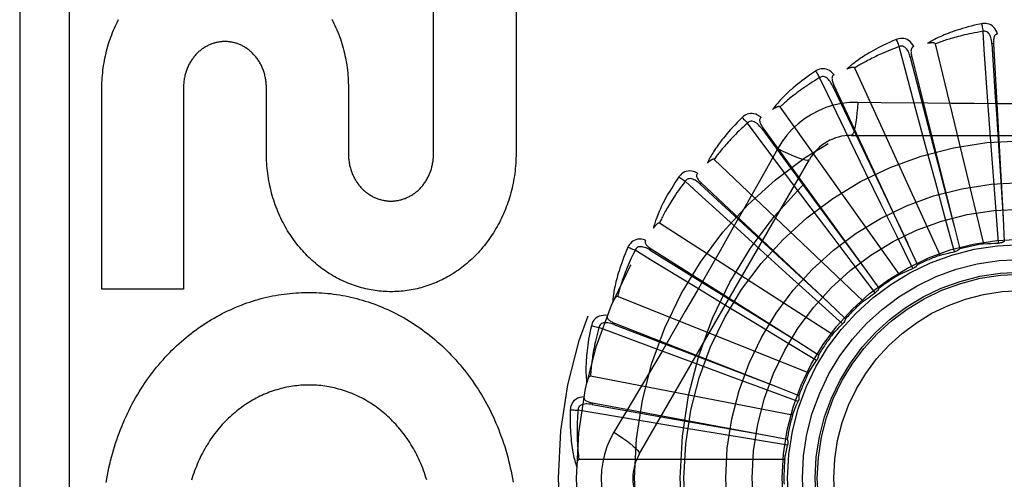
# Model space of a CAD drawing. Header units: inches. Extents: x 0 to 179, y 0 to 116.
# Tile 98 of 234: x 77.168 to 77.766, y 57.375 to 57.654. Entities that reach past the tile are written whole.
import ezdxf

# ---------------------------------------------------------------- set-up
doc = ezdxf.new("R2010")
doc.units = ezdxf.units.IN
doc.header["$LTSCALE"] = 9.842105
doc.header["$MEASUREMENT"] = 0
doc.linetypes.add('HIDDEN', pattern=[0.2, 0.1, -0.1])
doc.layers.add('RIGHTHAND_DOOR_ASSEMBLY', color=7, linetype='CONTINUOUS')
doc.layers.add('SUBPANEL', color=7, linetype='CONTINUOUS')

msp = doc.modelspace()

# ---------------------------------------------------------------- linework, layer by layer
at = {"layer": 'RIGHTHAND_DOOR_ASSEMBLY', "color": 8, "linetype": 'HIDDEN'}
for p, q in [((77.16821, 57.75035), (77.16821, 57.00035)), ((77.19821, 57.75035), (77.19821, 57.00035)), ((77.41958, 57.57215), (77.41958, 57.69511)), ((77.46972, 57.69511), (77.46972, 57.57283)), ((77.75391, 57.51779), (77.72445, 57.63923)), ((77.75978, 57.6394), (77.75883, 57.63935)), ((77.75978, 57.6394), (77.76556, 57.53346)), ((77.71012, 57.63142), (77.70919, 57.63119)), ((77.71012, 57.63142), (77.73584, 57.5285)), ((77.72737, 57.5109), (77.67545, 57.62457)), ((77.21808, 57.49032), (77.21808, 57.6126)), ((77.2677, 57.6126), (77.2677, 57.49032)), ((77.31807, 57.57283), (77.31807, 57.6126)), ((77.36789, 57.6126), (77.36789, 57.57241)), ((77.66286, 57.61419), (77.66199, 57.61379)), ((77.66286, 57.61419), (77.7076, 57.518)), ((77.70261, 57.49911), (77.63012, 57.60091)), ((77.75797, 57.58257), (77.7564, 57.60426)), ((77.71909, 57.57528), (77.71344, 57.59628)), ((77.61971, 57.58833), (77.61894, 57.58777)), ((77.61894, 57.58777), (77.64419, 57.55342)), ((77.61971, 57.58833), (77.68185, 57.50234)), ((77.67326, 57.58368), (77.88015, 57.58368)), ((77.75953, 57.56142), (77.75797, 57.58257)), ((77.62867, 57.57566), (77.62177, 57.56328)), ((77.6823, 57.56076), (77.67278, 57.58032)), ((77.72463, 57.55481), (77.71909, 57.57528)), ((77.54456, 57.38993), (77.64801, 57.5691)), ((77.68052, 57.48285), (77.59008, 57.56909)), ((77.64891, 57.53954), (77.63586, 57.55695)), ((77.6916, 57.54171), (77.6823, 57.56076)), ((77.76112, 57.54019), (77.75953, 57.56142)), ((77.58224, 57.55477), (77.58159, 57.55407)), ((77.58159, 57.55407), (77.61289, 57.52512)), ((77.58224, 57.55477), (77.65953, 57.48209)), ((77.64419, 57.55342), (77.68188, 57.50229)), ((77.73021, 57.53426), (77.72463, 57.55481)), ((77.66166, 57.5226), (77.64891, 57.53954)), ((77.70097, 57.52259), (77.6916, 57.54171)), ((77.7628, 57.51816), (77.76112, 57.54019)), ((77.73602, 57.51295), (77.73021, 57.53426)), ((77.76556, 57.53346), (77.76632, 57.51922)), ((77.66192, 57.46271), (77.55679, 57.53027)), ((77.62015, 57.51239), (77.60404, 57.52701)), ((77.73584, 57.5285), (77.73928, 57.51466)), ((77.61289, 57.52512), (77.65957, 57.48205)), ((77.67448, 57.50559), (77.66166, 57.5226)), ((77.71072, 57.50276), (77.70097, 57.52259)), ((77.5518, 57.51473), (77.55129, 57.51392)), ((77.5518, 57.51473), (77.64145, 57.45799)), ((77.7076, 57.518), (77.71359, 57.50506)), ((77.55129, 57.51392), (77.5875, 57.49141)), ((77.63587, 57.49816), (77.62015, 57.51239)), ((77.6878, 57.48797), (77.67448, 57.50559)), ((77.65167, 57.48389), (77.63587, 57.49816)), ((77.68185, 57.50234), (77.69018, 57.49077)), ((77.59704, 57.48029), (77.57846, 57.49159)), ((77.5875, 57.49141), (77.64149, 57.45796)), ((77.2677, 57.49032), (77.21808, 57.49032)), ((77.64746, 57.4394), (77.53144, 57.48585)), ((77.61517, 57.46929), (77.59704, 57.48029)), ((77.66809, 57.46911), (77.65167, 57.48389)), ((77.65953, 57.48209), (77.6699, 57.47231)), ((77.52949, 57.46964), (77.52914, 57.46875)), ((77.52914, 57.46875), (77.56895, 57.45351)), ((77.52949, 57.46964), (77.62825, 57.4309)), ((77.63339, 57.45827), (77.61517, 57.46929)), ((77.65231, 57.44686), (77.63339, 57.45827)), ((77.64145, 57.45799), (77.65348, 57.45034)), ((77.58043, 57.44439), (77.56004, 57.45197)), ((77.56895, 57.45351), (77.6283, 57.43087)), ((77.60031, 57.43702), (77.58043, 57.44439)), ((77.63767, 57.41378), (77.51496, 57.43744)), ((77.62029, 57.42965), (77.60031, 57.43702)), ((77.64102, 57.42202), (77.62029, 57.42965)), ((77.62825, 57.4309), (77.64152, 57.42567)), ((77.51611, 57.42115), (77.51593, 57.42021)), ((77.51593, 57.42021), (77.55792, 57.41278)), ((77.51611, 57.42115), (77.62042, 57.4018)), ((77.57091, 57.406), (77.54946, 57.40958)), ((77.55792, 57.41278), (77.62048, 57.40179)), ((77.59183, 57.40253), (77.57091, 57.406)), ((77.61284, 57.39906), (77.59183, 57.40253)), ((77.62042, 57.4018), (77.63444, 57.39917)), ((77.63464, 57.3955), (77.61284, 57.39906)), ((77.63291, 57.38678), (77.50794, 57.38678))]:
    msp.add_line(p, q, dxfattribs=at)
for points in [[(77.21808, 57.6126), (77.2181, 57.61412), (77.21816, 57.61564), (77.21823, 57.61716), (77.21833, 57.61867), (77.21846, 57.62019), (77.21861, 57.6217), (77.21878, 57.6232), (77.21898, 57.6247), (77.2192, 57.62619), (77.21944, 57.62768), (77.21971, 57.62915), (77.22, 57.63062), (77.22031, 57.63208), (77.22065, 57.63353), (77.221, 57.63498), (77.22138, 57.63641), (77.22179, 57.63783), (77.22221, 57.63925), (77.22265, 57.64065), (77.22312, 57.64204), (77.22361, 57.64342), (77.22412, 57.64479), (77.22464, 57.64614), (77.22519, 57.64748), (77.22576, 57.64881), (77.22635, 57.65012), (77.22695, 57.65142), (77.22758, 57.65271), (77.22822, 57.65397)], [(77.35783, 57.6543), (77.35849, 57.65302), (77.35912, 57.65172), (77.35974, 57.65041), (77.36033, 57.64908), (77.36091, 57.64774), (77.36146, 57.64639), (77.36199, 57.64502), (77.3625, 57.64364), (77.363, 57.64225), (77.36346, 57.64084), (77.36391, 57.63943), (77.36433, 57.638), (77.36473, 57.63657), (77.36511, 57.63512), (77.36546, 57.63367), (77.36579, 57.63221), (77.3661, 57.63074), (77.36638, 57.62926), (77.36664, 57.62777), (77.36688, 57.62627), (77.36709, 57.62477), (77.36728, 57.62325), (77.36744, 57.62174), (77.36758, 57.62022), (77.36769, 57.61869), (77.36778, 57.61717), (77.36784, 57.61565), (77.36788, 57.61412), (77.36789, 57.6126)], [(77.75246, 57.65146), (77.75028, 57.651), (77.7482, 57.65052), (77.74622, 57.65004), (77.74433, 57.64955), (77.74254, 57.64906), (77.74083, 57.64857), (77.73921, 57.64808), (77.73766, 57.64758), (77.73619, 57.64709), (77.73479, 57.6466), (77.73345, 57.64612), (77.73218, 57.64564), (77.73097, 57.64516), (77.72981, 57.6447), (77.72871, 57.64423), (77.72767, 57.64378), (77.72667, 57.64333), (77.72573, 57.64288), (77.72483, 57.64244), (77.72398, 57.64201), (77.72317, 57.64158), (77.7224, 57.64115), (77.72168, 57.64074), (77.72099, 57.64033), (77.72033, 57.63993), (77.71971, 57.63954)], [(77.7534, 57.64689), (77.75157, 57.64658), (77.74983, 57.64626), (77.74816, 57.64595), (77.74656, 57.64563), (77.74503, 57.64531), (77.74357, 57.64499), (77.74217, 57.64467), (77.74083, 57.64435), (77.73955, 57.64403), (77.73832, 57.64372), (77.73714, 57.64341), (77.73602, 57.6431), (77.73494, 57.64279), (77.73391, 57.64249), (77.73292, 57.64219), (77.73198, 57.6419), (77.73107, 57.64161), (77.7302, 57.64133), (77.72937, 57.64105), (77.72857, 57.64078), (77.72781, 57.64051), (77.72708, 57.64025), (77.72638, 57.63998), (77.72571, 57.63973), (77.72506, 57.63948), (77.72445, 57.63923)], [(77.7622, 57.64523), (77.76171, 57.6465), (77.76114, 57.64762), (77.76048, 57.64862), (77.75975, 57.64947), (77.75893, 57.65018), (77.75805, 57.65074), (77.75711, 57.65116), (77.75614, 57.65145), (77.75516, 57.6516), (77.7542, 57.65165), (77.7533, 57.6516), (77.75246, 57.65146)], [(77.75246, 57.65146), (77.75261, 57.65086), (77.75277, 57.65017), (77.75293, 57.64942), (77.75309, 57.64861), (77.75325, 57.64776), (77.7534, 57.64689)], [(77.75882, 57.63935), (77.75874, 57.64038), (77.75861, 57.64135), (77.75843, 57.64227), (77.7582, 57.64312), (77.75793, 57.64392), (77.7576, 57.64464), (77.75722, 57.64529), (77.75678, 57.64585), (77.75629, 57.6463), (77.75575, 57.64664), (77.75517, 57.64686), (77.75457, 57.64697), (77.75398, 57.64698), (77.75339, 57.64689)], [(77.7564, 57.60426), (77.75417, 57.63587), (77.7534, 57.64689)], [(77.31807, 57.6126), (77.31806, 57.61328), (77.31804, 57.61395), (77.318, 57.61463), (77.31795, 57.61531), (77.31789, 57.61599), (77.31781, 57.61666), (77.31771, 57.61733), (77.3176, 57.618), (77.31748, 57.61866), (77.31735, 57.61932), (77.3172, 57.61997), (77.31703, 57.62061), (77.31686, 57.62125), (77.31667, 57.62188), (77.31647, 57.62251), (77.31625, 57.62312), (77.31603, 57.62373), (77.31579, 57.62432), (77.31554, 57.62491), (77.31528, 57.6255), (77.31501, 57.62607), (77.31472, 57.62664), (77.31443, 57.6272), (77.31412, 57.62775), (77.3138, 57.62829), (77.31347, 57.62881), (77.31314, 57.62933), (77.31279, 57.62984), (77.31244, 57.63034), (77.31207, 57.63083), (77.3117, 57.6313), (77.31132, 57.63177), (77.31093, 57.63222), (77.31053, 57.63266), (77.31013, 57.63309), (77.30971, 57.63351), (77.30929, 57.63392), (77.30886, 57.63432), (77.30843, 57.63471), (77.30798, 57.63509), (77.30753, 57.63545), (77.30708, 57.63581), (77.30661, 57.63615), (77.30614, 57.63648), (77.30567, 57.63679), (77.30519, 57.6371), (77.30471, 57.63739), (77.30423, 57.63767), (77.30374, 57.63793), (77.30325, 57.63819), (77.30276, 57.63843), (77.30226, 57.63865), (77.30176, 57.63887), (77.30126, 57.63907), (77.30075, 57.63926), (77.30024, 57.63944), (77.29972, 57.63961), (77.2992, 57.63977), (77.29868, 57.63991), (77.29815, 57.64004), (77.29762, 57.64016), (77.29709, 57.64027), (77.29656, 57.64036), (77.29603, 57.64044), (77.2955, 57.64051), (77.29497, 57.64057), (77.29444, 57.64061), (77.29391, 57.64064), (77.29338, 57.64066), (77.29286, 57.64066), (77.29233, 57.64066), (77.29181, 57.64064), (77.29128, 57.64061), (77.29075, 57.64057), (77.29022, 57.64051), (77.28969, 57.64044), (77.28916, 57.64036), (77.28863, 57.64027), (77.2881, 57.64016), (77.28757, 57.64004), (77.28704, 57.63991), (77.28652, 57.63977), (77.286, 57.63961), (77.28549, 57.63945), (77.28498, 57.63927), (77.28447, 57.63908), (77.28397, 57.63888), (77.28347, 57.63866), (77.28298, 57.63844), (77.28249, 57.6382), (77.282, 57.63795), (77.28151, 57.63768), (77.28103, 57.6374), (77.28055, 57.63711), (77.28008, 57.63681), (77.2796, 57.6365), (77.27914, 57.63617), (77.27868, 57.63583), (77.27822, 57.63547), (77.27777, 57.63511), (77.27733, 57.63473), (77.27689, 57.63435), (77.27647, 57.63395), (77.27605, 57.63354), (77.27564, 57.63312), (77.27523, 57.6327), (77.27484, 57.63226), (77.27445, 57.6318), (77.27407, 57.63134), (77.2737, 57.63087), (77.27334, 57.63038), (77.27298, 57.62988), (77.27264, 57.62937), (77.2723, 57.62886), (77.27197, 57.62833), (77.27166, 57.62779), (77.27135, 57.62724), (77.27105, 57.62668), (77.27077, 57.62611), (77.2705, 57.62554), (77.27023, 57.62495), (77.26998, 57.62436), (77.26975, 57.62376), (77.26952, 57.62316), (77.26931, 57.62254), (77.26911, 57.62192), (77.26892, 57.62128), (77.26874, 57.62064), (77.26858, 57.62), (77.26843, 57.61934), (77.26829, 57.61869), (77.26817, 57.61802), (77.26806, 57.61735), (77.26797, 57.61668), (77.26789, 57.616), (77.26782, 57.61532), (77.26777, 57.61464), (77.26773, 57.61396), (77.26771, 57.61328), (77.2677, 57.6126)], [(77.70064, 57.64188), (77.69859, 57.64101), (77.69664, 57.64015), (77.69478, 57.6393), (77.69303, 57.63847), (77.69136, 57.63765), (77.68977, 57.63684), (77.68827, 57.63605), (77.68685, 57.63528), (77.68549, 57.63451), (77.68421, 57.63377), (77.68299, 57.63304), (77.68183, 57.63233), (77.68073, 57.63163), (77.67969, 57.63095), (77.67869, 57.63029), (77.67775, 57.62965), (77.67686, 57.62901), (77.67602, 57.6284), (77.67522, 57.6278), (77.67447, 57.62721), (77.67375, 57.62663), (77.67308, 57.62607), (77.67245, 57.62553), (77.67185, 57.625), (77.67128, 57.62448), (77.67074, 57.62398)], [(77.71139, 57.63761), (77.71067, 57.63876), (77.7099, 57.63976), (77.70906, 57.64061), (77.70818, 57.6413), (77.70724, 57.64185), (77.70627, 57.64223), (77.70527, 57.64247), (77.70426, 57.64257), (77.70327, 57.64253), (77.70232, 57.64239), (77.70144, 57.64218), (77.70064, 57.64188)], [(77.70064, 57.64188), (77.7009, 57.64132), (77.70119, 57.64068), (77.70149, 57.63997), (77.7018, 57.6392), (77.70212, 57.6384), (77.70243, 57.63757)], [(77.7622, 57.64523), (77.76175, 57.64516), (77.76134, 57.64501), (77.76099, 57.64479), (77.76068, 57.64449), (77.76043, 57.64415), (77.76023, 57.64376), (77.76007, 57.64332), (77.75995, 57.64284), (77.75986, 57.64233), (77.7598, 57.64178), (77.75976, 57.64122), (77.75975, 57.64063), (77.75976, 57.64002), (77.75978, 57.6394)], [(77.70243, 57.63757), (77.7007, 57.63692), (77.69904, 57.63628), (77.69746, 57.63565), (77.69595, 57.63504), (77.69451, 57.63444), (77.69313, 57.63384), (77.69182, 57.63327), (77.69057, 57.6327), (77.68937, 57.63214), (77.68822, 57.6316), (77.68713, 57.63107), (77.68608, 57.63056), (77.68508, 57.63005), (77.68413, 57.62956), (77.68321, 57.62909), (77.68234, 57.62862), (77.6815, 57.62817), (77.6807, 57.62772), (77.67994, 57.62729), (77.67921, 57.62687), (77.67851, 57.62646), (77.67784, 57.62607), (77.6772, 57.62568), (77.67659, 57.6253), (77.67601, 57.62493), (77.67545, 57.62457)], [(77.70918, 57.63119), (77.7089, 57.63219), (77.70859, 57.63312), (77.70824, 57.63399), (77.70786, 57.63478), (77.70744, 57.63551), (77.70698, 57.63615), (77.70648, 57.63672), (77.70595, 57.63719), (77.70538, 57.63754), (77.70479, 57.63777), (77.70418, 57.63788), (77.70356, 57.63788), (77.70298, 57.63777), (77.70243, 57.63757)], [(77.71344, 57.59628), (77.70527, 57.62689), (77.70243, 57.63757)], [(77.71139, 57.63761), (77.71096, 57.63745), (77.71059, 57.63723), (77.71028, 57.63694), (77.71003, 57.6366), (77.70985, 57.63621), (77.70973, 57.63579), (77.70965, 57.63533), (77.70963, 57.63483), (77.70964, 57.63431), (77.70968, 57.63377), (77.70975, 57.63321), (77.70985, 57.63263), (77.70997, 57.63203), (77.71012, 57.63142)], [(77.72445, 57.63923), (77.72438, 57.63939), (77.72427, 57.63952), (77.72413, 57.63963), (77.72396, 57.63971), (77.72378, 57.63977), (77.72357, 57.63982), (77.72336, 57.63986), (77.72314, 57.63988), (77.7229, 57.6399), (77.72266, 57.6399), (77.72241, 57.6399), (77.72215, 57.63989), (77.72188, 57.63987), (77.7216, 57.63985), (77.72132, 57.63982), (77.72102, 57.63978), (77.72072, 57.63973), (77.7204, 57.63968), (77.72006, 57.63962), (77.71972, 57.63954)], [(77.75883, 57.63935), (77.76085, 57.60714), (77.7615, 57.59679), (77.76557, 57.53341)], [(77.70919, 57.63119), (77.71727, 57.59995), (77.71987, 57.58992), (77.73586, 57.52844)], [(77.65157, 57.62267), (77.64972, 57.62143), (77.64797, 57.62021), (77.64631, 57.61903), (77.64474, 57.61788), (77.64326, 57.61676), (77.64186, 57.61567), (77.64053, 57.6146), (77.63928, 57.61357), (77.63809, 57.61257), (77.63697, 57.61159), (77.63591, 57.61065), (77.63491, 57.60973), (77.63396, 57.60884), (77.63307, 57.60797), (77.63222, 57.60714), (77.63141, 57.60632), (77.63066, 57.60553), (77.62995, 57.60477), (77.62928, 57.60403), (77.62865, 57.60331), (77.62806, 57.60261), (77.6275, 57.60193), (77.62698, 57.60128), (77.62649, 57.60064), (77.62603, 57.60003), (77.6256, 57.59943)], [(77.66294, 57.6205), (77.66201, 57.6215), (77.66106, 57.62233), (77.66008, 57.62301), (77.65908, 57.62353), (77.65806, 57.62388), (77.65704, 57.62408), (77.656, 57.62412), (77.65499, 57.62403), (77.65403, 57.6238), (77.65312, 57.62349), (77.65231, 57.62312), (77.65157, 57.62267)], [(77.65157, 57.62267), (77.65194, 57.62217), (77.65234, 57.62159), (77.65277, 57.62095), (77.65322, 57.62026), (77.65368, 57.61953), (77.65415, 57.61877)], [(77.67545, 57.62457), (77.67535, 57.62472), (77.67523, 57.62482), (77.67507, 57.6249), (77.67488, 57.62495), (77.67469, 57.62498), (77.67448, 57.62499), (77.67427, 57.62498), (77.67404, 57.62496), (77.67381, 57.62493), (77.67357, 57.62489), (77.67332, 57.62484), (77.67307, 57.62478), (77.67281, 57.62472), (77.67254, 57.62464), (77.67227, 57.62456), (77.67198, 57.62446), (77.67169, 57.62436), (77.67139, 57.62425), (77.67107, 57.62412), (77.67075, 57.62398)], [(77.65415, 57.61877), (77.65257, 57.61781), (77.65106, 57.61687), (77.64963, 57.61595), (77.64826, 57.61506), (77.64696, 57.6142), (77.64572, 57.61336), (77.64454, 57.61254), (77.64342, 57.61175), (77.64235, 57.61097), (77.64132, 57.61023), (77.64035, 57.6095), (77.63942, 57.6088), (77.63853, 57.60811), (77.63769, 57.60745), (77.63688, 57.60681), (77.63611, 57.60618), (77.63538, 57.60558), (77.63467, 57.60499), (77.63401, 57.60443), (77.63337, 57.60388), (77.63276, 57.60334), (77.63218, 57.60282), (77.63163, 57.60232), (77.6311, 57.60184), (77.6306, 57.60136), (77.63012, 57.60091)], [(77.66199, 57.61379), (77.66152, 57.61472), (77.66104, 57.61557), (77.66053, 57.61636), (77.66001, 57.61707), (77.65946, 57.6177), (77.65888, 57.61825), (77.65829, 57.61871), (77.65767, 57.61906), (77.65705, 57.6193), (77.65643, 57.61942), (77.6558, 57.61941), (77.6552, 57.61929), (77.65465, 57.61908), (77.65414, 57.61877)], [(77.67278, 57.58032), (77.65896, 57.60883), (77.65415, 57.61877)], [(77.66294, 57.62051), (77.66254, 57.62027), (77.66222, 57.61999), (77.66197, 57.61964), (77.6618, 57.61926), (77.66169, 57.61885), (77.66165, 57.61841), (77.66166, 57.61794), (77.66173, 57.61745), (77.66184, 57.61694), (77.66199, 57.61641), (77.66216, 57.61588), (77.66237, 57.61533), (77.6626, 57.61477), (77.66286, 57.61419)], [(77.66199, 57.61379), (77.67584, 57.58465), (77.68029, 57.57528), (77.70762, 57.51794)], [(77.63012, 57.60091), (77.62999, 57.60103), (77.62985, 57.60111), (77.62967, 57.60116), (77.62949, 57.60117), (77.62929, 57.60116), (77.62908, 57.60113), (77.62887, 57.60108), (77.62866, 57.60102), (77.62843, 57.60095), (77.62821, 57.60087), (77.62797, 57.60077), (77.62773, 57.60066), (77.62749, 57.60055), (77.62724, 57.60042), (77.62699, 57.60029), (77.62673, 57.60014), (77.62646, 57.59998), (77.62619, 57.59982), (77.62593, 57.59965), (77.62568, 57.59949)], [(77.67725, 57.6037), (77.67231, 57.60355), (77.66745, 57.60297), (77.66266, 57.60195), (77.65799, 57.60051), (77.65346, 57.59866), (77.64911, 57.59641), (77.64498, 57.59377), (77.6411, 57.59077), (77.63751, 57.58745), (77.63423, 57.5838), (77.63128, 57.57987), (77.62867, 57.57566)], [(77.67725, 57.6037), (77.67705, 57.60032), (77.6768, 57.59713), (77.6765, 57.59425), (77.67615, 57.59165), (77.67575, 57.58934), (77.67531, 57.58738), (77.67483, 57.5858), (77.67433, 57.58463), (77.6738, 57.58392), (77.67326, 57.58368)], [(77.71984, 57.60318), (77.69147, 57.60349), (77.67725, 57.6037)], [(77.862, 57.60349), (77.83366, 57.60319), (77.81945, 57.60306), (77.80522, 57.60296), (77.79099, 57.6029), (77.77676, 57.60288), (77.76252, 57.60289), (77.74828, 57.60296), (77.73405, 57.60305), (77.71984, 57.60318)], [(77.60703, 57.59452), (77.60545, 57.59295), (77.60395, 57.59142), (77.60255, 57.58995), (77.60123, 57.58852), (77.59998, 57.58714), (77.59881, 57.5858), (77.59771, 57.58451), (77.59668, 57.58326), (77.5957, 57.58205), (77.59479, 57.58088), (77.59393, 57.57975), (77.59312, 57.57866), (77.59235, 57.5776), (77.59164, 57.57658), (77.59096, 57.5756), (77.59033, 57.57465), (77.58973, 57.57373), (77.58918, 57.57285), (77.58866, 57.57199), (77.58818, 57.57117), (77.58773, 57.57037), (77.58732, 57.5696), (77.58693, 57.56886), (77.58657, 57.56815), (77.58624, 57.56745), (77.58593, 57.56679)], [(77.6186, 57.59454), (77.6175, 57.59535), (77.61641, 57.59599), (77.61532, 57.59647), (77.61424, 57.59678), (77.61317, 57.59694), (77.61213, 57.59694), (77.61111, 57.59678), (77.61013, 57.5965), (77.60922, 57.5961), (77.60839, 57.59562), (77.60766, 57.5951), (77.60703, 57.59452)], [(77.60703, 57.59452), (77.60748, 57.5941), (77.60799, 57.59361), (77.60853, 57.59306), (77.6091, 57.59247), (77.6097, 57.59183), (77.61029, 57.59118)], [(77.6186, 57.59455), (77.61825, 57.59424), (77.61799, 57.5939), (77.61781, 57.59351), (77.61771, 57.5931), (77.61769, 57.59268), (77.61773, 57.59224), (77.61783, 57.59178), (77.61799, 57.59131), (77.61819, 57.59083), (77.61844, 57.59035), (77.61871, 57.58985), (77.61902, 57.58935), (77.61935, 57.58884), (77.61971, 57.58833)], [(77.61029, 57.59118), (77.60893, 57.58993), (77.60763, 57.58872), (77.60639, 57.58755), (77.60522, 57.58642), (77.60411, 57.58533), (77.60305, 57.58427), (77.60204, 57.58324), (77.60109, 57.58225), (77.60018, 57.58129), (77.59932, 57.58036), (77.5985, 57.57946), (77.59772, 57.5786), (77.59698, 57.57776), (77.59628, 57.57695), (77.59561, 57.57616), (77.59497, 57.5754), (77.59436, 57.57467), (77.59378, 57.57396), (77.59323, 57.57328), (77.59271, 57.57262), (77.59221, 57.57198), (77.59174, 57.57136), (77.59129, 57.57076), (77.59087, 57.57019), (77.59046, 57.56963), (77.59008, 57.56909)], [(77.61893, 57.58777), (77.6183, 57.58859), (77.61767, 57.58934), (77.61702, 57.59002), (77.61637, 57.59061), (77.61571, 57.59113), (77.61504, 57.59156), (77.61437, 57.5919), (77.6137, 57.59213), (77.61305, 57.59225), (77.61241, 57.59224), (77.6118, 57.59212), (77.61123, 57.59189), (77.61073, 57.59157), (77.61029, 57.59118)], [(77.63586, 57.55695), (77.6169, 57.58232), (77.61029, 57.59118)], [(77.62867, 57.57566), (77.6317, 57.57414), (77.63459, 57.57276), (77.63724, 57.57158), (77.63966, 57.57059), (77.64186, 57.56978), (77.64378, 57.56918), (77.64539, 57.5688), (77.64665, 57.56865), (77.64753, 57.56875), (77.64801, 57.5691)], [(77.46972, 57.57283), (77.46971, 57.5713), (77.46967, 57.56976), (77.46961, 57.56822), (77.46952, 57.56669), (77.46941, 57.56516), (77.46927, 57.56363), (77.46911, 57.5621), (77.46892, 57.56058), (77.46871, 57.55907), (77.46847, 57.55756), (77.46821, 57.55607), (77.46793, 57.55457), (77.46762, 57.55309), (77.46728, 57.55162), (77.46693, 57.55015), (77.46655, 57.54869), (77.46615, 57.54724), (77.46572, 57.54581), (77.46527, 57.54438), (77.4648, 57.54297), (77.46431, 57.54156), (77.4638, 57.54017), (77.46326, 57.53879), (77.4627, 57.53743), (77.46213, 57.53607), (77.46153, 57.53473), (77.46091, 57.53341), (77.46027, 57.5321), (77.45961, 57.5308), (77.45893, 57.52952), (77.45823, 57.52826), (77.45752, 57.52701), (77.45678, 57.52578), (77.45603, 57.52456), (77.45526, 57.52337), (77.45448, 57.52219), (77.45368, 57.52103), (77.45286, 57.51988), (77.45202, 57.51875), (77.45117, 57.51765), (77.4503, 57.51656), (77.44942, 57.51549), (77.44852, 57.51443), (77.44761, 57.5134), (77.44669, 57.51239), (77.44575, 57.5114), (77.4448, 57.51043), (77.44384, 57.50948), (77.44286, 57.50855), (77.44188, 57.50764), (77.44088, 57.50675), (77.43987, 57.50588), (77.43885, 57.50503), (77.43782, 57.50421), (77.43678, 57.5034), (77.43573, 57.50262), (77.43468, 57.50186), (77.43361, 57.50112), (77.43254, 57.5004), (77.43145, 57.4997), (77.43036, 57.49902), (77.42926, 57.49837), (77.42815, 57.49773), (77.42703, 57.49712), (77.42591, 57.49652), (77.42478, 57.49595), (77.42365, 57.49541), (77.42251, 57.49488), (77.42136, 57.49437), (77.42021, 57.49389), (77.41905, 57.49343), (77.41789, 57.49299), (77.41672, 57.49257), (77.41555, 57.49217), (77.41437, 57.49179), (77.41318, 57.49144), (77.412, 57.4911), (77.41081, 57.49079), (77.40962, 57.4905), (77.40842, 57.49023), (77.40723, 57.48999), (77.40603, 57.48976), (77.40483, 57.48956), (77.40362, 57.48937), (77.40241, 57.48921), (77.4012, 57.48907), (77.39999, 57.48895), (77.39877, 57.48886), (77.39756, 57.48878), (77.39635, 57.48873), (77.39513, 57.48869), (77.39392, 57.48868), (77.39271, 57.4887), (77.3915, 57.48873), (77.39028, 57.48878), (77.38907, 57.48886), (77.38785, 57.48895), (77.38664, 57.48907), (77.38542, 57.48921), (77.38421, 57.48938), (77.383, 57.48956), (77.3818, 57.48976), (77.3806, 57.48999), (77.3794, 57.49024), (77.3782, 57.49051), (77.37701, 57.4908), (77.37582, 57.49111), (77.37463, 57.49145), (77.37344, 57.49181), (77.37225, 57.49218), (77.37107, 57.49258), (77.3699, 57.49301), (77.36873, 57.49345), (77.36757, 57.49391), (77.36641, 57.4944), (77.36526, 57.49491), (77.36411, 57.49544), (77.36297, 57.49599), (77.36184, 57.49656), (77.36071, 57.49716), (77.35959, 57.49777), (77.35848, 57.49841), (77.35737, 57.49907), (77.35627, 57.49975), (77.35518, 57.50045), (77.35411, 57.50117), (77.35304, 57.50191), (77.35198, 57.50267), (77.35093, 57.50346), (77.34989, 57.50426), (77.34886, 57.50509), (77.34783, 57.50594), (77.34682, 57.50681), (77.34583, 57.5077), (77.34484, 57.50861), (77.34387, 57.50954), (77.34291, 57.51048), (77.34196, 57.51145), (77.34103, 57.51244), (77.34011, 57.51344), (77.3392, 57.51447), (77.33831, 57.51551), (77.33743, 57.51658), (77.33657, 57.51766), (77.33572, 57.51877), (77.33489, 57.51989), (77.33407, 57.52103), (77.33327, 57.52218), (77.33249, 57.52336), (77.33172, 57.52455), (77.33098, 57.52575), (77.33025, 57.52698), (77.32953, 57.52822), (77.32884, 57.52948), (77.32817, 57.53076), (77.32751, 57.53205), (77.32687, 57.53335), (77.32625, 57.53468), (77.32566, 57.53601), (77.32508, 57.53736), (77.32453, 57.53872), (77.32399, 57.5401), (77.32348, 57.54149), (77.32299, 57.54289), (77.32252, 57.5443), (77.32207, 57.54573), (77.32165, 57.54716), (77.32125, 57.54861), (77.32087, 57.55007), (77.32051, 57.55154), (77.32018, 57.55301), (77.31987, 57.5545), (77.31958, 57.55599), (77.31932, 57.5575), (77.31909, 57.55901), (77.31887, 57.56052), (77.31869, 57.56205), (77.31852, 57.56358), (77.31838, 57.56511), (77.31827, 57.56665), (77.31818, 57.5682), (77.31812, 57.56974), (77.31808, 57.57129), (77.31807, 57.57283)], [(77.36789, 57.57241), (77.3679, 57.57173), (77.36792, 57.57104), (77.36796, 57.57036), (77.36801, 57.56968), (77.36808, 57.56899), (77.36816, 57.56831), (77.36825, 57.56763), (77.36836, 57.56696), (77.36848, 57.56629), (77.36862, 57.56563), (77.36877, 57.56497), (77.36893, 57.56432), (77.36911, 57.56367), (77.3693, 57.56303), (77.3695, 57.5624), (77.36971, 57.56178), (77.36994, 57.56117), (77.37018, 57.56056), (77.37043, 57.55996), (77.37069, 57.55937), (77.37096, 57.55879), (77.37125, 57.55822), (77.37154, 57.55765), (77.37185, 57.5571), (77.37217, 57.55655), (77.3725, 57.55601), (77.37284, 57.55548), (77.37319, 57.55497), (77.37354, 57.55446), (77.37391, 57.55396), (77.37429, 57.55348), (77.37467, 57.553), (77.37506, 57.55254), (77.37546, 57.55209), (77.37587, 57.55165), (77.37628, 57.55123), (77.37671, 57.55081), (77.37714, 57.5504), (77.37758, 57.55), (77.37802, 57.54962), (77.37848, 57.54924), (77.37894, 57.54888), (77.37941, 57.54853), (77.37988, 57.54819), (77.38036, 57.54786), (77.38084, 57.54755), (77.38133, 57.54725), (77.38182, 57.54696), (77.38231, 57.54668), (77.38281, 57.54642), (77.38331, 57.54617), (77.38381, 57.54594), (77.38432, 57.54571), (77.38483, 57.5455), (77.38534, 57.5453), (77.38586, 57.54511), (77.38638, 57.54493), (77.38691, 57.54477), (77.38744, 57.54462), (77.38798, 57.54448), (77.38851, 57.54435), (77.38905, 57.54423), (77.38959, 57.54413), (77.39013, 57.54404), (77.39067, 57.54396), (77.39122, 57.5439), (77.39176, 57.54384), (77.3923, 57.5438), (77.39284, 57.54378), (77.39337, 57.54376), (77.39391, 57.54376), (77.39444, 57.54377), (77.39498, 57.54379), (77.39552, 57.54383), (77.39606, 57.54387), (77.3966, 57.54393), (77.39714, 57.54401), (77.39768, 57.54409), (77.39822, 57.54419), (77.39876, 57.5443), (77.3993, 57.54443), (77.39984, 57.54456), (77.40037, 57.54471), (77.4009, 57.54487), (77.40142, 57.54504), (77.40194, 57.54523), (77.40246, 57.54542), (77.40297, 57.54563), (77.40348, 57.54585), (77.40398, 57.54608), (77.40448, 57.54633), (77.40498, 57.54658), (77.40547, 57.54685), (77.40596, 57.54714), (77.40645, 57.54743), (77.40694, 57.54774), (77.40742, 57.54806), (77.40789, 57.5484), (77.40836, 57.54874), (77.40882, 57.5491), (77.40928, 57.54947), (77.40973, 57.54985), (77.41017, 57.55025), (77.41061, 57.55065), (77.41104, 57.55106), (77.41146, 57.55149), (77.41187, 57.55192), (77.41227, 57.55237), (77.41266, 57.55283), (77.41305, 57.5533), (77.41342, 57.55378), (77.41379, 57.55427), (77.41416, 57.55477), (77.41451, 57.55528), (77.41485, 57.5558), (77.41518, 57.55634), (77.4155, 57.55688), (77.41582, 57.55743), (77.41612, 57.558), (77.41641, 57.55857), (77.41669, 57.55915), (77.41695, 57.55974), (77.41721, 57.56033), (77.41745, 57.56093), (77.41768, 57.56154), (77.4179, 57.56216), (77.4181, 57.56279), (77.4183, 57.56342), (77.41848, 57.56406), (77.41865, 57.56471), (77.4188, 57.56537), (77.41894, 57.56603), (77.41907, 57.5667), (77.41918, 57.56737), (77.41928, 57.56805), (77.41937, 57.56873), (77.41944, 57.56941), (77.4195, 57.57009), (77.41954, 57.57078), (77.41957, 57.57146), (77.41958, 57.57215)], [(77.59008, 57.56909), (77.58993, 57.56918), (77.58977, 57.56924), (77.5896, 57.56925), (77.58941, 57.56923), (77.58922, 57.56918), (77.58902, 57.56911), (77.58882, 57.56903), (77.58862, 57.56893), (77.58842, 57.56881), (77.58821, 57.56869), (77.588, 57.56855), (77.58779, 57.5684), (77.58757, 57.56824), (77.58735, 57.56807), (77.58713, 57.56789), (77.5869, 57.5677), (77.58667, 57.56749), (77.58643, 57.56727), (77.58618, 57.56704), (77.58593, 57.5668)], [(77.62177, 57.56328), (77.60787, 57.53859), (77.60088, 57.52622), (77.59384, 57.51385), (77.58679, 57.5015), (77.57968, 57.48916), (77.57255, 57.47683), (77.56538, 57.46454), (77.55818, 57.45225), (77.55096, 57.44001)], [(77.56861, 57.55845), (77.56736, 57.55661), (77.56618, 57.55483), (77.56508, 57.55311), (77.56406, 57.55146), (77.5631, 57.54987), (77.5622, 57.54833), (77.56136, 57.54685), (77.56058, 57.54543), (77.55986, 57.54406), (77.55918, 57.54274), (77.55855, 57.54146), (77.55796, 57.54024), (77.55741, 57.53906), (77.5569, 57.53792), (77.55642, 57.53683), (77.55598, 57.53578), (77.55557, 57.53476), (77.55519, 57.53379), (77.55485, 57.53285), (77.55453, 57.53195), (77.55424, 57.53108), (77.55398, 57.53025), (77.55374, 57.52945), (77.55352, 57.52868), (77.55332, 57.52794), (77.55314, 57.52722)], [(77.57997, 57.56066), (77.57874, 57.56124), (77.57755, 57.56166), (77.57639, 57.56193), (77.57527, 57.56203), (77.57419, 57.56199), (77.57316, 57.56179), (77.57219, 57.56144), (77.57129, 57.56098), (77.57047, 57.56041), (77.56975, 57.55978), (77.56913, 57.55913), (77.56861, 57.55845)], [(77.56861, 57.55845), (77.56914, 57.55812), (77.56973, 57.55773), (77.57037, 57.5573), (77.57104, 57.55682), (77.57175, 57.55631), (77.57245, 57.55579)], [(77.58158, 57.55407), (77.58081, 57.55476), (77.58004, 57.55538), (77.57928, 57.55592), (77.57853, 57.55638), (77.57778, 57.55676), (77.57705, 57.55706), (77.57632, 57.55726), (77.57562, 57.55737), (77.57496, 57.55735), (77.57433, 57.55723), (77.57376, 57.55699), (77.57324, 57.55666), (77.57281, 57.55625), (77.57245, 57.55578)], [(77.57997, 57.56066), (77.57969, 57.5603), (77.5795, 57.55991), (77.57939, 57.5595), (77.57937, 57.55908), (77.57943, 57.55866), (77.57956, 57.55823), (77.57974, 57.55781), (77.57999, 57.55737), (77.58028, 57.55694), (77.58061, 57.55651), (77.58097, 57.55607), (77.58137, 57.55564), (77.58179, 57.55521), (77.58224, 57.55477)], [(77.57245, 57.55579), (77.57135, 57.5543), (77.5703, 57.55287), (77.56931, 57.55149), (77.56837, 57.55015), (77.56749, 57.54887), (77.56665, 57.54763), (77.56586, 57.54643), (77.56511, 57.54527), (77.5644, 57.54416), (77.56373, 57.54309), (77.56309, 57.54205), (77.56249, 57.54105), (77.56192, 57.54008), (77.56138, 57.53916), (77.56087, 57.53826), (77.56039, 57.53739), (77.55993, 57.53656), (77.5595, 57.53576), (77.55909, 57.53498), (77.5587, 57.53423), (77.55833, 57.53351), (77.55799, 57.53281), (77.55766, 57.53214), (77.55735, 57.5315), (77.55706, 57.53087), (77.55679, 57.53027)], [(77.60404, 57.52701), (77.58062, 57.54834), (77.57245, 57.55579)], [(77.55679, 57.53027), (77.55662, 57.53033), (77.55646, 57.53036), (77.55628, 57.53033), (77.5561, 57.53028), (77.55592, 57.5302), (77.55574, 57.53009), (77.55556, 57.52997), (77.55539, 57.52983), (77.55521, 57.52968), (77.55503, 57.52952), (77.55485, 57.52934), (77.55466, 57.52916), (77.55448, 57.52896), (77.5543, 57.52875), (77.55411, 57.52853), (77.55393, 57.5283), (77.55373, 57.52805), (77.55354, 57.52779), (77.55337, 57.52755), (77.5532, 57.5273)], [(77.54845, 57.52008), (77.54714, 57.52042), (77.54589, 57.5206), (77.5447, 57.52064), (77.54358, 57.52054), (77.54253, 57.52029), (77.54156, 57.5199), (77.54067, 57.51937), (77.53987, 57.51875), (77.53918, 57.51804), (77.53858, 57.51728), (77.5381, 57.51653), (77.53772, 57.51576)], [(77.53772, 57.51576), (77.53684, 57.51371), (77.53602, 57.51174), (77.53527, 57.50985), (77.53457, 57.50803), (77.53393, 57.50629), (77.53334, 57.50461), (77.5328, 57.503), (77.5323, 57.50146), (77.53185, 57.49997), (77.53143, 57.49854), (77.53105, 57.49718), (77.53071, 57.49586), (77.53039, 57.4946), (77.5301, 57.49339), (77.52984, 57.49222), (77.5296, 57.49111), (77.52939, 57.49003), (77.52921, 57.489), (77.52905, 57.48802), (77.52891, 57.48707), (77.52879, 57.48617), (77.52869, 57.4853), (77.5286, 57.48447), (77.52853, 57.48367), (77.52848, 57.4829), (77.52844, 57.48217)], [(77.53772, 57.51576), (77.5383, 57.51553), (77.53895, 57.51526), (77.53966, 57.51496), (77.54041, 57.51462), (77.5412, 57.51425), (77.542, 57.51387)], [(77.55129, 57.51391), (77.55039, 57.51444), (77.54952, 57.5149), (77.54868, 57.51529), (77.54785, 57.5156), (77.54704, 57.51584), (77.54626, 57.51599), (77.54551, 57.51605), (77.54481, 57.51602), (77.54416, 57.51588), (77.54357, 57.51564), (77.54305, 57.5153), (77.5426, 57.51488), (77.54225, 57.5144), (77.54199, 57.51387)], [(77.54846, 57.52008), (77.54825, 57.51967), (77.54813, 57.51925), (77.54811, 57.51883), (77.54817, 57.51841), (77.5483, 57.51801), (77.54851, 57.51762), (77.54877, 57.51723), (77.54909, 57.51685), (77.54946, 57.51649), (77.54987, 57.51612), (77.55031, 57.51577), (77.55078, 57.51542), (77.55128, 57.51507), (77.5518, 57.51473)], [(77.73928, 57.51466), (77.73881, 57.51425), (77.73831, 57.51389), (77.73777, 57.51357), (77.7372, 57.51331), (77.73662, 57.5131), (77.73602, 57.51295)], [(77.75391, 57.51779), (77.75614, 57.51793), (77.75836, 57.51804), (77.76058, 57.51812), (77.7628, 57.51816)], [(77.76632, 57.51922), (77.76578, 57.51891), (77.76522, 57.51865), (77.76463, 57.51844), (77.76402, 57.51829), (77.76341, 57.5182), (77.7628, 57.51816)], [(77.542, 57.51387), (77.54119, 57.5122), (77.54043, 57.5106), (77.53972, 57.50905), (77.53905, 57.50757), (77.53843, 57.50614), (77.53784, 57.50476), (77.53729, 57.50343), (77.53677, 57.50216), (77.53629, 57.50093), (77.53583, 57.49975), (77.5354, 57.49861), (77.535, 57.49751), (77.53463, 57.49646), (77.53427, 57.49545), (77.53394, 57.49447), (77.53363, 57.49353), (77.53334, 57.49262), (77.53307, 57.49175), (77.53281, 57.49091), (77.53257, 57.4901), (77.53235, 57.48932), (77.53214, 57.48858), (77.53194, 57.48785), (77.53176, 57.48716), (77.5316, 57.48649), (77.53144, 57.48585)], [(77.57846, 57.49159), (77.55142, 57.5081), (77.542, 57.51387)], [(77.72737, 57.5109), (77.72952, 57.51146), (77.73168, 57.51199), (77.73385, 57.51249), (77.73602, 57.51295)], [(77.70261, 57.49911), (77.70462, 57.50007), (77.70664, 57.501), (77.70867, 57.5019), (77.71072, 57.50276)], [(77.71359, 57.50506), (77.71321, 57.50457), (77.71279, 57.50412), (77.71231, 57.5037), (77.71181, 57.50334), (77.71128, 57.50302), (77.71072, 57.50276)], [(77.69018, 57.49077), (77.6899, 57.49022), (77.68957, 57.48969), (77.68919, 57.4892), (77.68876, 57.48874), (77.6883, 57.48833), (77.6878, 57.48797)], [(77.22076, 57.37285), (77.22113, 57.37507), (77.22152, 57.37727), (77.22195, 57.37947), (77.2224, 57.38166), (77.22289, 57.38383), (77.22341, 57.386), (77.22396, 57.38816), (77.22454, 57.3903), (77.22515, 57.39243), (77.22579, 57.39454), (77.22645, 57.39664), (77.22715, 57.39873), (77.22787, 57.4008), (77.22863, 57.40285), (77.22941, 57.40489), (77.23021, 57.4069), (77.23105, 57.4089), (77.23191, 57.41088), (77.23279, 57.41285), (77.2337, 57.41479), (77.23464, 57.41671), (77.2356, 57.41861), (77.23659, 57.42049), (77.2376, 57.42235), (77.23863, 57.42418), (77.23969, 57.42599), (77.24076, 57.42778), (77.24186, 57.42955), (77.24298, 57.43129), (77.24412, 57.433), (77.24528, 57.43469), (77.24646, 57.43636), (77.24767, 57.438), (77.24889, 57.43963), (77.25013, 57.44122), (77.25139, 57.4428), (77.25268, 57.44435), (77.25398, 57.44587), (77.25529, 57.44737), (77.25663, 57.44884), (77.25797, 57.45028), (77.25934, 57.4517), (77.26072, 57.45309), (77.26212, 57.45446), (77.26353, 57.4558), (77.26496, 57.45711), (77.2664, 57.4584), (77.26786, 57.45966), (77.26933, 57.4609), (77.27082, 57.46211), (77.27232, 57.46329), (77.27384, 57.46445), (77.27536, 57.46558), (77.2769, 57.46668), (77.27845, 57.46775), (77.28001, 57.4688), (77.28157, 57.46982), (77.28315, 57.47081), (77.28474, 57.47178), (77.28635, 57.47271), (77.28796, 57.47363), (77.28958, 57.47451), (77.29122, 57.47537), (77.29286, 57.4762), (77.29451, 57.477), (77.29617, 57.47778), (77.29784, 57.47853), (77.29951, 57.47925), (77.30119, 57.47994), (77.30288, 57.4806), (77.30457, 57.48124), (77.30626, 57.48185), (77.30797, 57.48243), (77.30968, 57.48298), (77.3114, 57.48351), (77.31313, 57.48401), (77.31486, 57.48448), (77.3166, 57.48493), (77.31834, 57.48535), (77.32008, 57.48573), (77.32183, 57.4861), (77.32358, 57.48643), (77.32533, 57.48674), (77.32708, 57.48701), (77.32883, 57.48726), (77.33059, 57.48748), (77.33235, 57.48768), (77.33411, 57.48785), (77.33588, 57.48799), (77.33766, 57.4881), (77.33943, 57.48818), (77.3412, 57.48824), (77.34298, 57.48827), (77.34475, 57.48827), (77.34652, 57.48825), (77.3483, 57.48819), (77.35006, 57.48811), (77.35183, 57.488), (77.3536, 57.48787), (77.35536, 57.4877), (77.35713, 57.48751), (77.3589, 57.48729), (77.36067, 57.48704), (77.36243, 57.48676), (77.3642, 57.48646), (77.36596, 57.48612), (77.36771, 57.48576), (77.36946, 57.48538), (77.37121, 57.48496), (77.37295, 57.48452), (77.37468, 57.48405), (77.37641, 57.48355), (77.37814, 57.48303), (77.37986, 57.48247), (77.38158, 57.48189), (77.3833, 57.48128), (77.38501, 57.48064), (77.38672, 57.47997), (77.38842, 57.47928), (77.39011, 57.47855), (77.39179, 57.4778), (77.39347, 57.47702), (77.39513, 57.47622), (77.39679, 57.47539), (77.39843, 57.47453), (77.40007, 57.47364), (77.4017, 57.47273), (77.40332, 57.47178), (77.40493, 57.47081), (77.40653, 57.46981), (77.40812, 57.46878), (77.4097, 57.46773), (77.41127, 57.46665), (77.41283, 57.46554), (77.41437, 57.46441), (77.4159, 57.46325), (77.41741, 57.46206), (77.41891, 57.46085), (77.4204, 57.45961), (77.42187, 57.45834), (77.42333, 57.45705), (77.42478, 57.45573), (77.42621, 57.45438), (77.42762, 57.453), (77.42902, 57.4516), (77.43041, 57.45017), (77.43177, 57.44872), (77.43312, 57.44724), (77.43445, 57.44574), (77.43576, 57.44422), (77.43705, 57.44267), (77.43832, 57.4411), (77.43957, 57.4395), (77.4408, 57.43788), (77.44202, 57.43624), (77.44321, 57.43457), (77.44438, 57.43287), (77.44553, 57.43115), (77.44666, 57.42941), (77.44777, 57.42765), (77.44885, 57.42587), (77.44991, 57.42406), (77.45095, 57.42224)], [(77.53144, 57.48585), (77.53127, 57.48588), (77.5311, 57.48587), (77.53093, 57.48582), (77.53077, 57.48573), (77.53061, 57.48561), (77.53045, 57.48548), (77.5303, 57.48532), (77.53015, 57.48516), (77.53, 57.48498), (77.52986, 57.48478), (77.52971, 57.48457), (77.52957, 57.48435), (77.52943, 57.48413), (77.52929, 57.48389), (77.52915, 57.48364), (77.52901, 57.48337), (77.52887, 57.4831), (77.52873, 57.48281), (77.52858, 57.4825), (77.52844, 57.48217)], [(77.68052, 57.48285), (77.68232, 57.48417), (77.68413, 57.48547), (77.68595, 57.48673), (77.6878, 57.48797)], [(77.52519, 57.47427), (77.52383, 57.47435), (77.52257, 57.4743), (77.52139, 57.47411), (77.52031, 57.47379), (77.51933, 57.47335), (77.51845, 57.47278), (77.51768, 57.4721), (77.51701, 57.47133), (77.51646, 57.47051), (77.51603, 57.46965), (77.51569, 57.46882), (77.51547, 57.46799)], [(77.52519, 57.47427), (77.52506, 57.47382), (77.52503, 57.47339), (77.52509, 57.47298), (77.52522, 57.47258), (77.52543, 57.47221), (77.52571, 57.47186), (77.52604, 57.47153), (77.52643, 57.47122), (77.52686, 57.47093), (77.52732, 57.47065), (77.52783, 57.47038), (77.52835, 57.47013), (77.52891, 57.46988), (77.52949, 57.46964)], [(77.51547, 57.46799), (77.51499, 57.46581), (77.51456, 57.46373), (77.51417, 57.46173), (77.51383, 57.45981), (77.51353, 57.45797), (77.51327, 57.45622), (77.51305, 57.45453), (77.51285, 57.45292), (77.51269, 57.45138), (77.51255, 57.4499), (77.51244, 57.44848), (77.51234, 57.44713), (77.51227, 57.44583), (77.51222, 57.44458), (77.51218, 57.44339), (77.51216, 57.44225), (77.51216, 57.44116), (77.51217, 57.44011), (77.5122, 57.43911), (77.51224, 57.43816), (77.5123, 57.43724), (77.51236, 57.43637), (77.51244, 57.43554), (77.51252, 57.43474), (77.51261, 57.43398), (77.51271, 57.43325)], [(77.52002, 57.46695), (77.51955, 57.46516), (77.51911, 57.46344), (77.5187, 57.46179), (77.51833, 57.4602), (77.51798, 57.45868), (77.51767, 57.45722), (77.51737, 57.45581), (77.51711, 57.45446), (77.51686, 57.45316), (77.51664, 57.45191), (77.51644, 57.45072), (77.51625, 57.44956), (77.51608, 57.44846), (77.51593, 57.44739), (77.51579, 57.44637), (77.51566, 57.44539), (77.51554, 57.44445), (77.51544, 57.44354), (77.51535, 57.44266), (77.51526, 57.44183), (77.51519, 57.44102), (77.51513, 57.44024), (77.51508, 57.4395), (77.51503, 57.43878), (77.51499, 57.4381), (77.51496, 57.43744)], [(77.51547, 57.46799), (77.51608, 57.46788), (77.51677, 57.46774), (77.51752, 57.46757), (77.51833, 57.46738), (77.51917, 57.46717), (77.52002, 57.46695)], [(77.52914, 57.46875), (77.52816, 57.4691), (77.52722, 57.46939), (77.52631, 57.46961), (77.52544, 57.46976), (77.52461, 57.46983), (77.52381, 57.46983), (77.52306, 57.46976), (77.52238, 57.46959), (77.52176, 57.46933), (77.52123, 57.46899), (77.52078, 57.46855), (77.52043, 57.46805), (77.52018, 57.46751), (77.52002, 57.46694)], [(77.56004, 57.45197), (77.53037, 57.46307), (77.52002, 57.46695)], [(77.66192, 57.46271), (77.66343, 57.46434), (77.66496, 57.46596), (77.66651, 57.46755), (77.66809, 57.46911)], [(77.6699, 57.47231), (77.66973, 57.47171), (77.6695, 57.47113), (77.66922, 57.47058), (77.66889, 57.47006), (77.66852, 57.46957), (77.66809, 57.46911)], [(77.65348, 57.45034), (77.65343, 57.44973), (77.65331, 57.44912), (77.65314, 57.44851), (77.65291, 57.44793), (77.65264, 57.44738), (77.65231, 57.44686)], [(77.64746, 57.4394), (77.64863, 57.4413), (77.64983, 57.44317), (77.65105, 57.44503), (77.65231, 57.44686)], [(77.51496, 57.43744), (77.51479, 57.43744), (77.51462, 57.43739), (77.51447, 57.43731), (77.51432, 57.43719), (77.51419, 57.43705), (77.51406, 57.43688), (77.51394, 57.4367), (77.51382, 57.43651), (77.51371, 57.4363), (77.51361, 57.43609), (77.5135, 57.43586), (77.5134, 57.43561), (77.51331, 57.43536), (77.51322, 57.4351), (77.51313, 57.43483), (77.51304, 57.43454), (77.51295, 57.43425), (77.51287, 57.43393), (77.51279, 57.43361), (77.51271, 57.43326)], [(77.55096, 57.44001), (77.53651, 57.4156), (77.52922, 57.40339)], [(77.41546, 57.37441), (77.41502, 57.37585), (77.41456, 57.37728), (77.41408, 57.37869), (77.41358, 57.3801), (77.41305, 57.3815), (77.4125, 57.38288), (77.41193, 57.38425), (77.41134, 57.3856), (77.41073, 57.38694), (77.4101, 57.38827), (77.40945, 57.38958), (77.40878, 57.39087), (77.40808, 57.39215), (77.40737, 57.39341), (77.40665, 57.39466), (77.4059, 57.39589), (77.40514, 57.3971), (77.40436, 57.39829), (77.40356, 57.39946), (77.40275, 57.40061), (77.40192, 57.40174), (77.40107, 57.40286), (77.40022, 57.40395), (77.39934, 57.40502), (77.39846, 57.40608), (77.39755, 57.40711), (77.39663, 57.40813), (77.3957, 57.40913), (77.39475, 57.41011), (77.39379, 57.41107), (77.39282, 57.41201), (77.39184, 57.41292), (77.39084, 57.41382), (77.38984, 57.4147), (77.38882, 57.41555), (77.38779, 57.41638), (77.38676, 57.41719), (77.38571, 57.41798), (77.38466, 57.41874), (77.38359, 57.41949), (77.38251, 57.42022), (77.38143, 57.42092), (77.38033, 57.42161), (77.37923, 57.42227), (77.37811, 57.42291), (77.37699, 57.42353), (77.37586, 57.42413), (77.37473, 57.42471), (77.37359, 57.42526), (77.37245, 57.42579), (77.3713, 57.4263), (77.37014, 57.42679), (77.36898, 57.42725), (77.36782, 57.4277), (77.36665, 57.42812), (77.36547, 57.42852), (77.36429, 57.4289), (77.3631, 57.42926), (77.36191, 57.42959), (77.36072, 57.42991), (77.35952, 57.4302), (77.35831, 57.43047), (77.35711, 57.43072), (77.3559, 57.43095), (77.3547, 57.43115), (77.35349, 57.43133), (77.35228, 57.4315), (77.35108, 57.43163), (77.34987, 57.43175), (77.34866, 57.43185), (77.34745, 57.43192), (77.34623, 57.43197), (77.34502, 57.432), (77.3438, 57.43201), (77.34258, 57.43199), (77.34136, 57.43196), (77.34014, 57.4319), (77.33893, 57.43182), (77.33771, 57.43172), (77.3365, 57.4316), (77.3353, 57.43146), (77.3341, 57.43129), (77.3329, 57.4311), (77.3317, 57.4309), (77.3305, 57.43066), (77.32931, 57.43041), (77.32812, 57.43014), (77.32692, 57.42984), (77.32574, 57.42952), (77.32455, 57.42918), (77.32337, 57.42882), (77.32219, 57.42843), (77.32102, 57.42803), (77.31985, 57.4276), (77.31869, 57.42715), (77.31754, 57.42668), (77.31639, 57.42619), (77.31526, 57.42568), (77.31412, 57.42515), (77.313, 57.4246), (77.31188, 57.42402), (77.31076, 57.42342), (77.30965, 57.4228), (77.30855, 57.42215), (77.30745, 57.42149), (77.30636, 57.4208), (77.30528, 57.42009), (77.30421, 57.41936), (77.30315, 57.41861), (77.3021, 57.41784), (77.30106, 57.41705), (77.30004, 57.41623), (77.29902, 57.4154), (77.29801, 57.41455), (77.29702, 57.41367), (77.29603, 57.41278), (77.29506, 57.41186), (77.29409, 57.41092), (77.29314, 57.40995), (77.2922, 57.40897), (77.29127, 57.40796), (77.29036, 57.40694), (77.28945, 57.40589), (77.28857, 57.40483), (77.28769, 57.40374), (77.28684, 57.40264), (77.286, 57.40152), (77.28517, 57.40038), (77.28436, 57.39922), (77.28357, 57.39804), (77.2828, 57.39684), (77.28204, 57.39563), (77.2813, 57.3944), (77.28058, 57.39315), (77.27988, 57.39188), (77.27919, 57.3906), (77.27853, 57.3893), (77.27788, 57.38799), (77.27726, 57.38666), (77.27665, 57.38532), (77.27607, 57.38396), (77.27551, 57.38259), (77.27497, 57.38121), (77.27445, 57.37981), (77.27395, 57.37841), (77.27348, 57.37699), (77.27303, 57.37555), (77.2726, 57.37411)], [(77.64152, 57.42567), (77.64158, 57.42505), (77.64158, 57.42443), (77.64153, 57.42381), (77.64141, 57.42319), (77.64125, 57.4226), (77.64102, 57.42202)], [(77.45095, 57.42224), (77.45196, 57.4204), (77.45295, 57.41853), (77.45391, 57.41664), (77.45485, 57.41473), (77.45577, 57.4128), (77.45666, 57.41085), (77.45752, 57.40887), (77.45836, 57.40688), (77.45917, 57.40487), (77.45996, 57.40284), (77.46072, 57.4008), (77.46144, 57.39874), (77.46214, 57.39667), (77.46281, 57.39458), (77.46345, 57.39249)], [(77.51101, 57.42488), (77.50967, 57.4247), (77.50844, 57.42441), (77.50732, 57.42401), (77.50632, 57.42349), (77.50543, 57.42287), (77.50468, 57.42215), (77.50405, 57.42133), (77.50354, 57.42045), (77.50316, 57.41954), (77.50289, 57.41862), (77.50272, 57.41773), (77.50266, 57.41688)], [(77.51593, 57.42021), (77.51491, 57.42037), (77.51393, 57.42047), (77.513, 57.42052), (77.51212, 57.4205), (77.51128, 57.42042), (77.5105, 57.42027), (77.50978, 57.42005), (77.50914, 57.41976), (77.50858, 57.41939), (77.50812, 57.41895), (77.50777, 57.41843), (77.50752, 57.41787), (77.50737, 57.4173), (77.50733, 57.41671)], [(77.51101, 57.42488), (77.51097, 57.42442), (77.51102, 57.42399), (77.51116, 57.42359), (77.51137, 57.42323), (77.51164, 57.4229), (77.51198, 57.42261), (77.51237, 57.42235), (77.5128, 57.42212), (77.51328, 57.42192), (77.5138, 57.42173), (77.51434, 57.42156), (77.51491, 57.42141), (77.5155, 57.42128), (77.51611, 57.42115)], [(77.63767, 57.41378), (77.63846, 57.41587), (77.63929, 57.41793), (77.64014, 57.41999), (77.64102, 57.42202)], [(77.50266, 57.41688), (77.5026, 57.41458), (77.50258, 57.41237), (77.50258, 57.41027), (77.50262, 57.40826), (77.50268, 57.40634), (77.50277, 57.4045), (77.50287, 57.40275), (77.50299, 57.40108), (77.50313, 57.39948), (77.50329, 57.39796), (77.50346, 57.39651), (77.50363, 57.39512), (77.50382, 57.39379), (77.50402, 57.39253), (77.50423, 57.39131), (77.50445, 57.39015), (77.50467, 57.38904), (77.50491, 57.38797), (77.50515, 57.38694), (77.5054, 57.38595), (77.50567, 57.38498), (77.50594, 57.38405), (77.50623, 57.38314), (77.50653, 57.38226)], [(77.50266, 57.41688), (77.50328, 57.41688), (77.50398, 57.41688), (77.50475, 57.41686), (77.50558, 57.41682), (77.50644, 57.41677), (77.50733, 57.41671)], [(77.50733, 57.41671), (77.5072, 57.41487), (77.50709, 57.4131), (77.507, 57.4114), (77.50694, 57.40977), (77.50689, 57.40821), (77.50685, 57.40671), (77.50683, 57.40528), (77.50683, 57.4039), (77.50683, 57.40258), (77.50685, 57.40131), (77.50688, 57.4001), (77.50691, 57.39893), (77.50695, 57.39781), (77.507, 57.39674), (77.50706, 57.39571), (77.50712, 57.39472), (77.50719, 57.39377), (77.50726, 57.39286), (77.50733, 57.39199), (77.50741, 57.39115), (77.50749, 57.39034), (77.50757, 57.38957), (77.50766, 57.38883), (77.50775, 57.38811), (77.50785, 57.38743), (77.50794, 57.38678)], [(77.54946, 57.40958), (77.51822, 57.41486), (77.50733, 57.41671)], [(77.52922, 57.40339), (77.52687, 57.39903), (77.52494, 57.39451), (77.52343, 57.38984), (77.52234, 57.38505), (77.52168, 57.38022), (77.52146, 57.37535)], [(77.52922, 57.40339), (77.53205, 57.40153), (77.53468, 57.39972), (77.53703, 57.39801), (77.5391, 57.39641), (77.5409, 57.39491), (77.54238, 57.39355), (77.54352, 57.39235), (77.54427, 57.39133), (77.54462, 57.39051), (77.54456, 57.38993)], [(77.63291, 57.38678), (77.63329, 57.38897), (77.63371, 57.39116), (77.63416, 57.39333), (77.63464, 57.3955)], [(77.63444, 57.39917), (77.63462, 57.39858), (77.63474, 57.39797), (77.6348, 57.39735), (77.6348, 57.39672), (77.63475, 57.39611), (77.63464, 57.3955)], [(77.46345, 57.39249), (77.46407, 57.39037), (77.46465, 57.38824), (77.4652, 57.3861), (77.46573, 57.38394), (77.46622, 57.38177), (77.46668, 57.37959), (77.46712, 57.37741), (77.46752, 57.37521), (77.46788, 57.37301)], [(77.50794, 57.38678), (77.50777, 57.38675), (77.50762, 57.38667), (77.50748, 57.38656), (77.50736, 57.38642), (77.50726, 57.38625), (77.50716, 57.38607), (77.50708, 57.38587), (77.507, 57.38566), (77.50693, 57.38544), (77.50687, 57.3852), (77.50681, 57.38496), (77.50676, 57.3847), (77.50671, 57.38444), (77.50667, 57.38416), (77.50663, 57.38388), (77.5066, 57.38358), (77.50657, 57.38327), (77.50655, 57.38296), (77.50654, 57.38266), (77.50653, 57.38238)], [(77.52146, 57.37535), (77.52169, 57.37047), (77.52234, 57.36564), (77.52343, 57.36086), (77.52494, 57.35619), (77.52687, 57.35167), (77.52922, 57.3473)]]:
    msp.add_lwpolyline(points, dxfattribs=at)
for radius in [0.28125, 0.27028, 0.235, 0.205, 0.17959, 0.1635, 0.14525, 0.142, 0.133, 0.12525, 0.124, 0.114]:
    msp.add_circle((77.77671, 57.37535), radius, dxfattribs=at)
for centre, radius, start, end in [((77.67326, 57.55451), 0.02917, 90, 150), ((77.77671, 57.37535), 0.14425, 99.09165, 105.03789), ((77.77671, 57.37535), 0.14425, 110.00074, 115.94698), ((77.77671, 57.37535), 0.14425, 120.90983, 126.85607), ((77.77671, 57.37535), 0.14425, 131.81892, 137.76516), ((77.77671, 57.37535), 0.14425, 142.72801, 148.67426), ((77.77671, 57.37535), 0.14425, 153.6371, 159.58335), ((77.77671, 57.37535), 0.14425, 164.54619, 170.49244), ((77.56982, 57.37535), 0.02917, 150, 210), ((77.77671, 57.37535), 0.14425, 175.45528, 181.40153)]:
    msp.add_arc(centre, radius, start, end, dxfattribs=at)
at = {"layer": 'SUBPANEL', "color": 8, "linetype": 'HIDDEN'}
msp.add_circle((77.81946, 57.37535), 0.25, dxfattribs=at)

doc.saveas('drawing.dxf')
